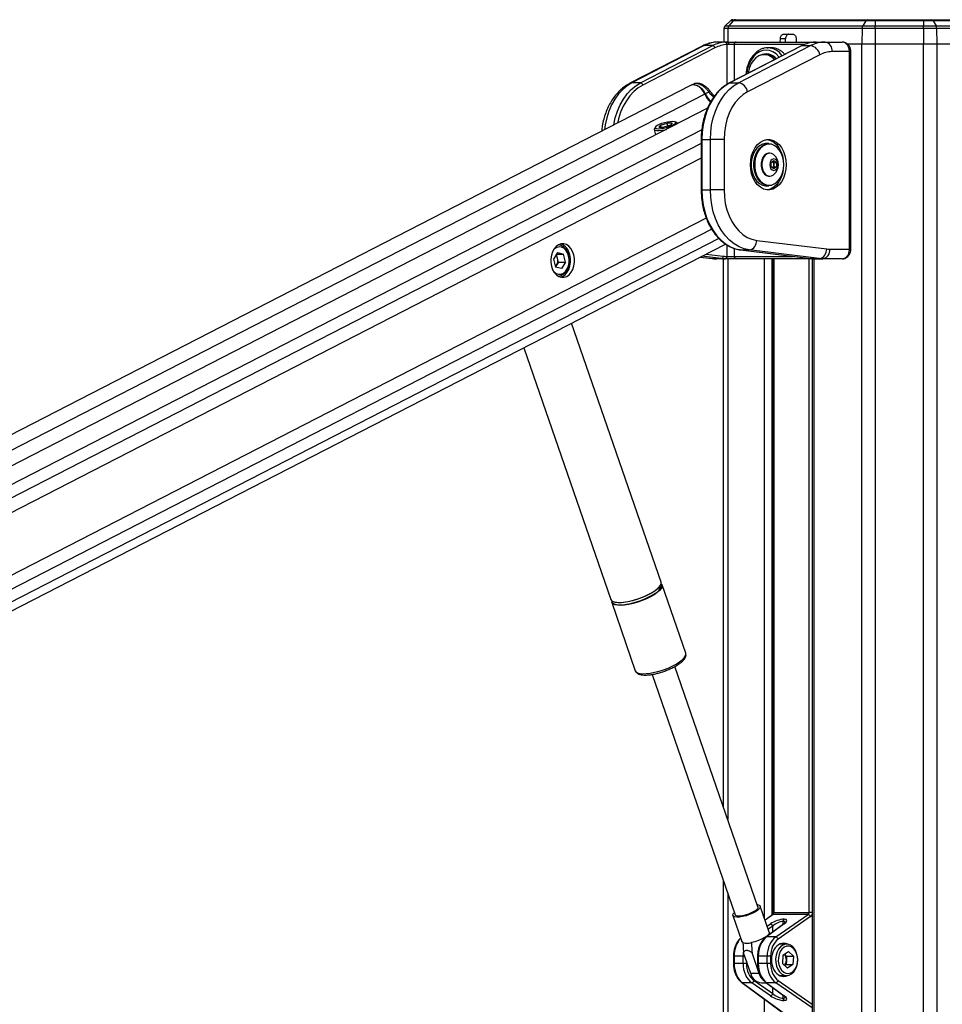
# Model space of a CAD drawing. Header units: millimetres. Extents: x 20 to 19889, y 40 to 15516.
# Tile 38 of 115: x 6187 to 6953, y 7142 to 7959. Entities that reach past the tile are written whole.
import ezdxf

# ---------------------------------------------------------------- set-up
doc = ezdxf.new("R2010")
doc.units = ezdxf.units.MM
doc.header["$LTSCALE"] = 2

msp = doc.modelspace()

# ---------------------------------------------------------------- linework, layer by layer
at = {"color": 7, "linetype": 'Continuous', "lineweight": 25}
for p, q in [((6776.92, 7958.65), (6772.47, 7954.36)), ((6772.47, 7954.36), (6775.63, 7954.36)), ((6779.33, 7958.65), (6775.63, 7954.36)), ((6775.63, 7954.36), (6886.81, 7954.36)), ((6779.33, 7958.65), (6776.92, 7958.65)), ((6779, 7959.49), (6781.07, 7959.49)), ((6889.27, 7958.65), (6779.33, 7958.65)), ((6781.07, 7959.49), (6890.42, 7959.49)), ((6889.27, 7958.65), (6886.81, 7954.36)), ((6886.81, 7954.36), (6897.25, 7954.36)), ((6897.25, 7958.65), (6889.27, 7958.65)), ((6890.42, 7959.49), (6897.25, 7959.49)), ((6897.25, 7959.49), (6897.25, 7958.65)), ((6897.25, 7959.49), (6937.2, 7959.49)), ((6937.2, 7958.65), (6897.25, 7958.65)), ((6897.25, 7958.65), (6897.25, 7954.36)), ((6897.25, 7952.25), (6897.25, 7954.36)), ((6897.25, 7954.36), (6937.2, 7954.36)), ((6937.2, 7959.49), (6937.2, 7958.65)), ((6937.2, 7959.49), (6944.03, 7959.49)), ((6937.2, 7958.65), (6937.2, 7954.36)), ((6945.19, 7958.65), (6937.2, 7958.65)), ((6937.2, 7952.25), (6937.2, 7954.36)), ((6937.2, 7954.36), (6947.65, 7954.36)), ((6944.03, 7959.49), (7053.39, 7959.49)), ((6945.19, 7958.65), (6947.65, 7954.36)), ((7055.13, 7958.65), (6945.19, 7958.65)), ((6947.65, 7954.36), (7058.83, 7954.36)), ((6771.56, 7952.25), (6771.36, 7940.96)), ((6774.87, 7952.25), (6771.56, 7952.25)), ((6886.3, 7952.25), (6774.87, 7952.25)), ((6821.28, 7947.49), (6828.73, 7947.49)), ((6886.3, 7952.25), (6886.18, 7939.49)), ((6897.25, 7952.25), (6886.3, 7952.25)), ((6897.25, 7952.25), (6897.25, 7939.49)), ((6937.2, 7952.25), (6897.25, 7952.25)), ((6937.2, 7952.25), (6937.2, 7939.49)), ((6948.16, 7952.25), (6937.2, 7952.25)), ((6948.16, 7952.25), (6948.28, 7939.49)), ((7059.59, 7952.25), (6948.16, 7952.25)), ((6753.46, 7937.54), (6693.48, 7906.67)), ((6755.18, 7937.94), (6695.21, 7907.07)), ((6702.28, 7907.07), (6762.25, 7937.94)), ((6762.25, 7937.94), (6755.18, 7937.94)), ((6774.66, 7940.96), (6767.28, 7940.96)), ((6775.44, 7938.96), (6774.17, 7938.9)), ((6774.66, 7940.96), (6781.68, 7940.96)), ((6780.12, 7938.96), (6775.44, 7938.96)), ((6836.07, 7937.84), (6776.1, 7906.97)), ((6836.5, 7937.94), (6776.53, 7907.07)), ((6781.68, 7940.96), (6846.51, 7940.96)), ((6783.6, 7907.07), (6843.57, 7937.94)), ((6818.39, 7940.96), (6818.46, 7943.56)), ((6822.7, 7943.56), (6818.46, 7943.56)), ((6822.64, 7940.96), (6822.7, 7943.56)), ((6831.56, 7943.56), (6831.56, 7940.96)), ((6836.5, 7937.94), (6843.57, 7937.94)), ((6846.51, 7940.96), (6848.28, 7940.96)), ((6848.28, 7940.96), (6855.66, 7940.96)), ((6855.66, 7940.96), (6869.68, 7940.96)), ((6873.6, 7939.49), (6886.18, 7939.49)), ((6873.77, 7939.49), (6886.18, 7939.49)), ((6886.18, 7939.49), (6897.25, 7939.49)), ((6897.25, 7939.49), (6937.2, 7939.49)), ((6937.2, 7939.49), (6948.28, 7939.49)), ((6948.28, 7939.49), (6960.83, 7939.49)), ((6764.15, 7936.06), (6704.18, 7905.19)), ((6851.16, 7930.42), (6791.19, 7899.55)), ((6807.13, 7930.46), (6805.08, 7930.46)), ((6807.52, 7936.15), (6808.05, 7936.16)), ((6810.88, 7936.16), (6808.05, 7936.16)), ((6875.78, 7932.96), (6861.32, 7932.96)), ((6875.78, 7768.96), (6875.78, 7932.96)), ((6876.95, 7768.96), (6876.95, 7932.96)), ((6743.85, 7904.86), (5542.86, 7287.66)), ((6702.28, 7907.07), (6695.21, 7907.07)), ((6746.33, 7906.03), (6744.42, 7905.13)), ((6776.53, 7907.07), (6783.6, 7907.07)), ((6758.95, 7899.43), (6756.1, 7897.96)), ((6759.6, 7900.83), (6759.58, 7900.85)), ((6757.91, 7885.97), (5567.27, 7274.09)), ((6718.9, 7871.94), (6724.35, 7873.67)), ((6728.5, 7873.67), (6724.35, 7873.67)), ((6724.98, 7871.23), (6724.35, 7873.67)), ((6728.5, 7873.67), (6727.2, 7871.94)), ((6732.57, 7873.8), (6731.17, 7874.57)), ((6733.05, 7873.2), (6733.02, 7873.3)), ((6713.65, 7868.32), (6714.81, 7863.82)), ((6714.66, 7870.33), (6713.81, 7868.98)), ((6718.9, 7871.94), (6717.6, 7870.2)), ((6717.6, 7870.2), (6721.75, 7870.2)), ((6719.34, 7870.2), (6718.9, 7871.94)), ((6727.2, 7871.94), (6721.75, 7870.2)), ((6752.68, 7860.09), (6752.68, 7818.15)), ((6753.26, 7860.09), (6753.26, 7818.15)), ((6753.26, 7860.09), (6760.33, 7860.09)), ((6760.33, 7818.15), (6760.33, 7860.09)), ((6771.65, 7860.09), (6760.33, 7860.09)), ((6771.65, 7860.09), (6771.65, 7818.15)), ((6808.84, 7856.62), (6806.58, 7856.62)), ((6809.66, 7848.62), (6809.13, 7848.62)), ((6810.89, 7840.85), (6813.01, 7842.58)), ((6810.89, 7837.39), (6810.89, 7840.85)), ((6811.91, 7841.68), (6812.93, 7840.85)), ((6812.93, 7840.85), (6815.14, 7840.85)), ((6812.93, 7840.85), (6812.93, 7839.12)), ((6813.01, 7842.58), (6815.14, 7840.85)), ((6815.14, 7840.85), (6815.14, 7837.39)), ((6813.01, 7835.65), (6810.89, 7837.39)), ((6812.93, 7837.39), (6811.91, 7836.55)), ((6812.93, 7839.12), (6812.93, 7837.39)), ((6812.93, 7837.39), (6815.14, 7837.39)), ((6815.14, 7837.39), (6813.01, 7835.65)), ((6809.13, 7829.62), (6809.66, 7829.62)), ((6753.26, 7818.15), (6760.33, 7818.15)), ((6771.65, 7818.15), (6760.33, 7818.15)), ((6806.58, 7821.62), (6808.84, 7821.62)), ((6798.76, 7776.31), (6856.87, 7769.12)), ((5727.84, 7236.12), (6772.95, 7773.21)), ((6633.34, 7766.15), (6630.14, 7760.76)), ((6633.34, 7766.15), (6638.24, 7764.93)), ((6785.42, 7768.35), (6843.53, 7761.16)), ((6785.54, 7768.34), (6785.42, 7768.35)), ((6785.54, 7768.34), (6792.61, 7768.34)), ((6785.54, 7768.34), (6843.65, 7761.15)), ((6850.72, 7761.15), (6792.61, 7768.34)), ((6859.46, 7768.96), (6875.78, 7768.96)), ((6630.14, 7760.76), (6631.84, 7754.15)), ((6633.44, 7761.62), (6632.6, 7764.89)), ((6632.62, 7764.93), (6638.24, 7764.93)), ((6634.29, 7758.31), (6632.69, 7755.62)), ((6634.29, 7758.31), (6633.44, 7761.62)), ((6634.29, 7758.31), (6639.94, 7758.31)), ((6639.94, 7758.31), (6636.74, 7752.92)), ((6639.94, 7758.31), (6638.24, 7764.93)), ((6751.93, 7762.4), (6761.84, 7761.18)), ((6769.4, 7761.15), (6762.33, 7761.15)), ((6772.48, 7760.96), (6765.41, 7760.96)), ((6771.33, 7305.15), (6771.33, 7760.96)), ((6772.75, 7760.96), (6772.48, 7760.96)), ((6781.68, 7760.96), (6772.75, 7760.96)), ((6773.9, 7762.96), (6774.17, 7762.96)), ((6774.17, 7762.96), (6780.12, 7762.96)), ((6846.51, 7760.96), (6781.68, 7760.96)), ((6812.53, 7760.96), (6812.53, 7218.4)), ((6843.65, 7761.15), (6843.53, 7761.16)), ((6843.65, 7761.15), (6850.72, 7761.15)), ((6844.69, 7760.96), (6844.69, 6590.02)), ((6846.73, 7760.96), (6846.51, 7760.96)), ((6846.73, 7760.96), (6853.8, 7760.96)), ((6869.68, 7760.96), (6853.8, 7760.96)), ((6632.69, 7755.62), (6631.83, 7754.18)), ((6636.74, 7752.92), (6631.84, 7754.15)), ((6719.42, 7492.63), (6645.14, 7707.52)), ((6605.33, 7687.07), (6677.55, 7478.15)), ((6739.87, 7433.47), (6720.26, 7490.21)), ((6678.39, 7475.74), (6698, 7419)), ((6739.91, 7433.35), (6739.87, 7433.47)), ((6799.78, 7222.86), (6730.78, 7422.46)), ((6733.95, 7424.35), (6734.32, 7424.59)), ((6697.97, 7419.11), (6698, 7419)), ((6711.96, 7415.95), (6780.95, 7216.35)), ((6771.33, 6590.02), (6771.33, 7244.18)), ((6809.16, 7201.97), (6801.71, 7223.53)), ((6813.12, 7218.4), (6842.3, 7218.4)), ((6779.02, 7215.69), (6786.48, 7194.13)), ((6811.84, 7216.45), (6805.71, 7211.95)), ((6841.48, 7216.62), (6812.38, 7216.62)), ((6814.63, 7197.95), (6841.48, 7216.62)), ((6843.49, 7214.83), (6816.64, 7196.16)), ((6820.75, 7210.9), (6820.53, 7210.9)), ((6821.3, 7212.68), (6821.53, 7212.68)), ((6821.13, 7208.58), (6806.38, 7197.78)), ((6821.68, 7208.75), (6806.93, 7197.95)), ((6814.63, 7197.95), (6806.93, 7197.95)), ((6823.61, 7191.96), (6817.68, 7191.96)), ((6820.59, 7182.84), (6825.04, 7185.98)), ((6829.19, 7182.1), (6825.04, 7185.98)), ((6779.48, 7181.88), (6779.48, 7176.04)), ((6787.44, 7181.88), (6780.07, 7181.88)), ((6780.07, 7181.88), (6780.07, 7176.04)), ((6787.44, 7176.04), (6787.44, 7181.88)), ((6793.78, 7167.64), (6787.84, 7184.82)), ((6800.85, 7167.64), (6794.91, 7184.82)), ((6799.51, 7181.88), (6799.51, 7176.04)), ((6807.47, 7181.88), (6800.1, 7181.88)), ((6800.1, 7181.88), (6800.1, 7176.04)), ((6810.26, 7181.88), (6807.47, 7181.88)), ((6807.47, 7176.04), (6807.47, 7181.88)), ((6810.26, 7181.88), (6810.26, 7176.04)), ((6820.59, 7182.84), (6820.29, 7175.82)), ((6823.54, 7182.1), (6821.82, 7183.71)), ((6823.38, 7178.59), (6823.23, 7175.07)), ((6823.54, 7182.1), (6823.38, 7178.59)), ((6823.54, 7182.1), (6829.19, 7182.1)), ((6829.19, 7182.1), (6828.89, 7175.07)), ((6787.44, 7176.04), (6780.07, 7176.04)), ((6790.23, 7176.04), (6787.44, 7176.04)), ((6807.47, 7176.04), (6800.1, 7176.04)), ((6810.26, 7176.04), (6807.47, 7176.04)), ((6820.29, 7175.82), (6824.44, 7171.93)), ((6823.23, 7175.07), (6822.01, 7174.21)), ((6823.23, 7175.07), (6828.89, 7175.07)), ((6828.89, 7175.07), (6824.44, 7171.93)), ((6800.85, 7167.64), (6793.78, 7167.64)), ((6796.61, 7161.75), (6812.15, 7150.95)), ((6817.68, 7165.96), (6823.61, 7165.96)), ((6786.36, 7160.14), (6823.62, 7132.84)), ((6786.9, 7159.97), (6824.91, 7132.12)), ((6794.6, 7159.97), (6786.9, 7159.97)), ((6810.14, 7149.16), (6794.6, 7159.97)), ((6802.67, 7159.79), (6806.86, 7159.79)), ((6806.38, 7160.14), (6821.13, 7149.34)), ((6806.93, 7159.97), (6821.68, 7149.16)), ((6814.63, 7159.97), (6806.93, 7159.97)), ((6820.53, 7147.02), (6820.75, 7147.02)), ((6821.53, 7145.23), (6821.3, 7145.23))]:
    msp.add_line(p, q, dxfattribs=at)
at = {"color": 8, "linetype": 'Continuous', "lineweight": 25}
for p, q in [((6774.87, 7952.25), (6774.7, 7940.96)), ((6774.17, 7905.89), (6774.17, 7938.9)), ((6838.69, 7938.96), (6780.12, 7938.96)), ((6780.12, 7938.96), (6780.12, 7909.04)), ((6886.18, 2191.49), (6886.18, 7939.49)), ((6897.25, 7939.49), (6897.25, 2191.49)), ((6937.2, 2191.49), (6937.2, 7939.49)), ((6948.28, 7939.49), (6948.28, 2191.49)), ((6876.95, 7932.96), (6875.78, 7932.96)), ((6755.7, 7897.75), (5555.2, 7280.8)), ((6753.16, 7867.99), (5581.81, 7266.02)), ((6752.68, 7856.64), (5770.61, 7351.95)), ((6753.26, 7860.09), (6752.68, 7860.09)), ((6752.68, 7844.62), (5786.4, 7348.04)), ((6753.26, 7818.15), (6752.68, 7818.15)), ((6756.86, 7794.82), (5786.14, 7295.96)), ((6761.45, 7785.45), (5662.98, 7220.94)), ((6767.34, 7777.89), (5672.88, 7215.44)), ((6774.17, 7762.96), (6774.17, 7772.42)), ((6780.12, 7769.62), (6780.12, 7762.96)), ((6876.95, 7768.96), (6875.78, 7768.96)), ((6751.98, 7762.43), (6762.33, 7761.15)), ((6769.4, 7761.15), (6753.35, 7763.13)), ((6756.77, 7764.89), (6770.94, 7763.14)), ((6761.84, 7761.18), (6762.33, 7761.15)), ((6774.68, 7760.96), (6774.68, 7295.46)), ((6780.12, 7762.96), (6828.96, 7762.96)), ((6805.17, 7213.52), (6805.17, 7760.96)), ((6811.34, 7760.96), (6811.34, 7216.08)), ((6813.12, 7760.96), (6813.12, 7218.4)), ((6842.3, 7218.4), (6842.3, 7760.96)), ((6846.08, 7760.96), (6846.08, 6590.02)), ((6846.46, 7760.96), (6846.51, 7760.96)), ((6774.68, 7234.49), (6774.68, 6590.02)), ((6813.12, 7218.4), (6812.53, 7218.4)), ((6844.69, 7218.4), (6842.3, 7218.4)), ((6812.38, 7216.62), (6805.77, 7211.77)), ((6820.53, 7210.9), (6820.53, 7208.14)), ((6820.75, 7208.3), (6820.75, 7210.9)), ((6807.46, 7206.89), (6810.14, 7208.75)), ((6812.15, 7206.97), (6808.35, 7204.32)), ((6812.15, 7202), (6812.15, 7206.97)), ((6779.48, 7181.88), (6780.07, 7181.88)), ((6787.44, 7181.88), (6788.85, 7181.88)), ((6790.23, 7177.89), (6790.23, 7176.04)), ((6800.1, 7181.88), (6799.51, 7181.88)), ((6779.48, 7176.04), (6780.07, 7176.04)), ((6799.51, 7176.04), (6800.1, 7176.04)), ((6816.64, 7161.75), (6844.69, 7142.25)), ((6812.15, 7150.95), (6812.15, 7155.91)), ((6844.69, 7139.06), (6814.63, 7159.97)), ((6805.17, 6590.02), (6805.17, 7146.36)), ((6820.53, 7149.78), (6820.53, 7147.02)), ((6820.75, 7147.02), (6820.75, 7149.61))]:
    msp.add_line(p, q, dxfattribs=at)
at = {"color": 8, "linetype": 'Continuous', "lineweight": 25, "flags": 128}
for points in [[(6753.46, 7937.54), (6754.12, 7937.8), (6755.18, 7937.94)], [(6846.51, 7940.96), (6846.26, 7940.92), (6846.07, 7940.83)], [(6817.53, 7928.3), (6817.18, 7928.73), (6814.84, 7931.05), (6812.25, 7932.76), (6809.49, 7933.81), (6806.64, 7934.16), (6803.79, 7933.81), (6801.03, 7932.76), (6798.44, 7931.05), (6796.09, 7928.73), (6794.07, 7925.87), (6792.43, 7922.56), (6791.22, 7918.89), (6790.48, 7914.99), (6790.41, 7914.34)], [(6695.21, 7907.07), (6691.25, 7904.64), (6687.53, 7901.54), (6684.11, 7897.82), (6681.03, 7893.54), (6678.34, 7888.77), (6676.08, 7883.56), (6674.29, 7878.01), (6673, 7872.18), (6672.41, 7868.14)], [(6680.05, 7872.07), (6680.07, 7872.18), (6681.37, 7878.01), (6683.16, 7883.56), (6685.41, 7888.77), (6688.1, 7893.54), (6691.18, 7897.82), (6694.6, 7901.54), (6698.32, 7904.64), (6702.28, 7907.07)], [(6704.18, 7905.19), (6700.38, 7902.86), (6696.81, 7899.88), (6693.52, 7896.31), (6690.56, 7892.21), (6687.98, 7887.62), (6685.82, 7882.62), (6684.1, 7877.29), (6683.24, 7873.71)], [(6693.48, 7906.67), (6694.14, 7906.93), (6695.21, 7907.07)], [(6776.53, 7907.07), (6776.26, 7907.04), (6776.09, 7906.97)], [(6758.95, 7899.43), (6759.28, 7899.84), (6759.5, 7900.2), (6759.62, 7900.5), (6759.64, 7900.73), (6759.6, 7900.83)], [(6734.6, 7426.24), (6736.86, 7427.97), (6738.54, 7429.66), (6739.6, 7431.23), (6739.99, 7432.64), (6739.91, 7433.35)], [(6698, 7419), (6698.56, 7418.12), (6699.84, 7417.29), (6701.73, 7416.75), (6704.18, 7416.52), (6707.1, 7416.6), (6710.39, 7416.98), (6713.97, 7417.67), (6717.7, 7418.63), (6721.47, 7419.84), (6725.16, 7421.25), (6728.66, 7422.82), (6731.83, 7424.5), (6734.6, 7426.24)]]:
    msp.add_lwpolyline(points, dxfattribs=at)
at = {"color": 7, "linetype": 'Continuous', "lineweight": 25, "flags": 128}
for points in [[(6774.66, 7940.96), (6774.81, 7940.92), (6774.96, 7940.81), (6775.09, 7940.62), (6775.21, 7940.37), (6775.31, 7940.07), (6775.38, 7939.72), (6775.42, 7939.35), (6775.44, 7938.96)], [(6836.5, 7937.94), (6836.23, 7937.91), (6836.07, 7937.84)], [(6813.61, 7926.28), (6813.07, 7926.86), (6810.8, 7928.71), (6808.32, 7929.91), (6805.72, 7930.44), (6803.1, 7930.26), (6800.56, 7929.38), (6798.17, 7927.83), (6796.04, 7925.68), (6794.23, 7922.99), (6792.82, 7919.87), (6791.85, 7916.43), (6791.58, 7914.94)], [(6755.7, 7897.75), (6754.32, 7900.19), (6752.59, 7902.29), (6750.62, 7903.93), (6748.53, 7904.99), (6746.47, 7905.41), (6744.56, 7905.15), (6743.85, 7904.86)], [(6744.22, 7905.02), (6744.98, 7905.35), (6746.88, 7905.6), (6748.94, 7905.18), (6751.03, 7904.13), (6753, 7902.49), (6754.73, 7900.39), (6756.1, 7897.96)], [(6776.53, 7907.07), (6772.57, 7904.64), (6768.85, 7901.54), (6765.42, 7897.82), (6762.34, 7893.54), (6759.66, 7888.77), (6757.4, 7883.56), (6755.61, 7878.01), (6754.31, 7872.18), (6753.53, 7866.18), (6753.26, 7860.09)], [(6760.33, 7860.09), (6760.6, 7866.18), (6761.38, 7872.18), (6762.68, 7878.01), (6764.47, 7883.56), (6766.73, 7888.77), (6769.42, 7893.54), (6772.49, 7897.82), (6775.92, 7901.54), (6779.64, 7904.64), (6783.6, 7907.07)], [(6791.19, 7899.55), (6787.51, 7897.25), (6784.08, 7894.26), (6780.97, 7890.64), (6778.23, 7886.46), (6775.92, 7881.79), (6774.08, 7876.72), (6772.74, 7871.35), (6771.92, 7865.77), (6771.65, 7860.09)], [(6728.9, 7874.94), (6726.91, 7874.82), (6724.61, 7874.46), (6722.18, 7873.9), (6719.82, 7873.18), (6717.72, 7872.36), (6716.06, 7871.51), (6714.96, 7870.69), (6714.52, 7869.97), (6714.77, 7869.41), (6715.69, 7869.05), (6717.2, 7868.93), (6719.19, 7869.05), (6721.49, 7869.41), (6723.92, 7869.97), (6726.28, 7870.69), (6728.38, 7871.51), (6730.04, 7872.36), (6731.14, 7873.18), (6731.58, 7873.9), (6731.33, 7874.46), (6730.41, 7874.82), (6728.9, 7874.94)], [(6733.04, 7873.19), (6732.69, 7873.73), (6732.57, 7873.8)], [(6713.81, 7868.98), (6713.73, 7868.84), (6713.72, 7868.16), (6714.43, 7867.68), (6715.79, 7867.42), (6717.72, 7867.42), (6720.06, 7867.68), (6722.65, 7868.16), (6723.76, 7868.42)], [(6823.27, 7839.12), (6823.01, 7835.26), (6822.26, 7831.53), (6821.04, 7828.06), (6819.39, 7824.97), (6817.37, 7822.36), (6815.04, 7820.32), (6812.48, 7818.92), (6809.79, 7818.21), (6807.05, 7818.21), (6804.35, 7818.92), (6801.8, 7820.32), (6799.47, 7822.36), (6797.44, 7824.97), (6795.79, 7828.06), (6794.57, 7831.53), (6793.82, 7835.26), (6793.57, 7839.12), (6793.82, 7842.98), (6794.57, 7846.7), (6795.79, 7850.17), (6797.44, 7853.26), (6799.47, 7855.88), (6801.8, 7857.92), (6804.35, 7859.32), (6807.05, 7860.03), (6809.79, 7860.03), (6812.48, 7859.32), (6815.04, 7857.92), (6817.37, 7855.88), (6819.39, 7853.26), (6821.04, 7850.17), (6822.26, 7846.7), (6823.01, 7842.98), (6823.27, 7839.12)], [(6806.58, 7856.62), (6805.95, 7856.59), (6803.48, 7856.06), (6801.13, 7854.83), (6799.01, 7852.96), (6797.19, 7850.52), (6795.76, 7847.61), (6794.77, 7844.36), (6794.27, 7840.89), (6794.27, 7837.35), (6794.77, 7833.88), (6795.76, 7830.62), (6797.19, 7827.72), (6799.01, 7825.28), (6801.13, 7823.41), (6803.48, 7822.18), (6805.95, 7821.64), (6806.58, 7821.62)], [(6808.84, 7821.62), (6808.22, 7821.64), (6805.74, 7822.18), (6803.39, 7823.41), (6801.27, 7825.28), (6799.45, 7827.72), (6798.02, 7830.62), (6797.04, 7833.88), (6796.53, 7837.35), (6796.53, 7840.89), (6797.04, 7844.36), (6798.02, 7847.61), (6799.45, 7850.52), (6801.27, 7852.96), (6803.39, 7854.83), (6805.74, 7856.06), (6808.22, 7856.59), (6808.84, 7856.62)], [(6821.22, 7839.12), (6820.97, 7842.56), (6820.24, 7845.86), (6819.05, 7848.89), (6817.46, 7851.51), (6815.52, 7853.63), (6813.32, 7855.15), (6810.96, 7856.02), (6808.51, 7856.2), (6806.09, 7855.67), (6803.8, 7854.47), (6801.72, 7852.64), (6799.95, 7850.26), (6798.55, 7847.42), (6797.59, 7844.24), (6797.1, 7840.85), (6797.1, 7837.39), (6797.59, 7834), (6798.55, 7830.82), (6799.95, 7827.98), (6801.72, 7825.6), (6803.8, 7823.76), (6806.09, 7822.56), (6808.51, 7822.04), (6810.96, 7822.21), (6813.32, 7823.08), (6815.52, 7824.61), (6817.46, 7826.72), (6819.05, 7829.35), (6820.24, 7832.37), (6820.97, 7835.68), (6821.22, 7839.12)], [(6807.36, 7860.06), (6807.67, 7860.03), (6810.36, 7859.32), (6812.92, 7857.92), (6815.25, 7855.88), (6817.27, 7853.26), (6818.92, 7850.17), (6820.14, 7846.7), (6820.84, 7843.33)], [(6809.13, 7848.62), (6808.67, 7848.6), (6806.88, 7848.07), (6805.25, 7846.88), (6803.91, 7845.11), (6802.96, 7842.9), (6802.47, 7840.41), (6802.47, 7837.82), (6802.96, 7835.33), (6803.91, 7833.12), (6805.25, 7831.36), (6806.88, 7830.17), (6808.67, 7829.64), (6809.13, 7829.62)], [(6813.04, 7847.33), (6812.75, 7847.55), (6811.03, 7848.42), (6809.2, 7848.6), (6807.41, 7848.07), (6805.79, 7846.88), (6804.45, 7845.11), (6803.5, 7842.9), (6803.01, 7840.41), (6803.01, 7837.82), (6803.5, 7835.33), (6804.45, 7833.12), (6805.79, 7831.36), (6807.41, 7830.17), (6809.2, 7829.64), (6811.03, 7829.82), (6812.75, 7830.68), (6813.04, 7830.9)], [(6816.37, 7839.12), (6816.12, 7840.94), (6815.39, 7842.48), (6814.3, 7843.51), (6813.01, 7843.87), (6811.73, 7843.51), (6810.64, 7842.48), (6809.91, 7840.94), (6809.66, 7839.12), (6809.91, 7837.3), (6810.64, 7835.76), (6811.73, 7834.73), (6813.01, 7834.37), (6814.3, 7834.73), (6815.39, 7835.76), (6816.12, 7837.3), (6816.37, 7839.12)], [(6820.84, 7834.91), (6820.14, 7831.53), (6818.92, 7828.06), (6817.27, 7824.97), (6815.25, 7822.36), (6812.92, 7820.32), (6810.36, 7818.92), (6807.67, 7818.21), (6807.36, 7818.17)], [(6753.26, 7818.15), (6753.53, 7811.98), (6754.34, 7805.91), (6755.67, 7800.03), (6757.5, 7794.42), (6759.81, 7789.17), (6762.55, 7784.37), (6765.7, 7780.08), (6769.19, 7776.37), (6772.98, 7773.3), (6777.01, 7770.92), (6781.22, 7769.26), (6785.54, 7768.34)], [(6792.61, 7768.34), (6788.29, 7769.26), (6784.08, 7770.92), (6780.05, 7773.3), (6776.26, 7776.37), (6772.77, 7780.08), (6769.62, 7784.37), (6766.88, 7789.17), (6764.57, 7794.42), (6762.74, 7800.03), (6761.41, 7805.91), (6760.6, 7811.98), (6760.33, 7818.15)], [(6771.65, 7818.15), (6771.92, 7812.5), (6772.72, 7806.96), (6774.05, 7801.61), (6775.87, 7796.57), (6778.15, 7791.92), (6780.85, 7787.75), (6783.93, 7784.13), (6787.32, 7781.13), (6790.97, 7778.8), (6794.8, 7777.18), (6798.76, 7776.31)], [(6641.04, 7746.38), (6643.03, 7747.78), (6644.74, 7749.76), (6646.1, 7752.23), (6647.04, 7755.07), (6647.51, 7758.14), (6647.48, 7761.27), (6646.96, 7764.32), (6645.98, 7767.13), (6644.58, 7769.56), (6642.83, 7771.48), (6640.82, 7772.81), (6638.65, 7773.47), (6636.43, 7773.43), (6634.28, 7772.7), (6632.29, 7771.3), (6630.58, 7769.32), (6629.21, 7766.85), (6628.28, 7764), (6627.81, 7760.94), (6627.84, 7757.81), (6628.35, 7754.76), (6629.34, 7751.95), (6630.74, 7749.52), (6632.49, 7747.6), (6634.5, 7746.27), (6636.67, 7745.61), (6638.89, 7745.65), (6641.04, 7746.38)], [(6642.62, 7763.43), (6641.7, 7765.98), (6640.36, 7768.11), (6638.68, 7769.71), (6636.78, 7770.67), (6634.77, 7770.93), (6632.77, 7770.48), (6630.92, 7769.33), (6630.04, 7768.48)], [(6642.55, 7763.98), (6641.59, 7766.68), (6640.22, 7768.99), (6638.51, 7770.79), (6636.55, 7771.99), (6634.45, 7772.52), (6633.91, 7772.54)], [(6630.04, 7750.6), (6630.53, 7750.09), (6632.33, 7748.8), (6634.31, 7748.19), (6636.33, 7748.28), (6638.27, 7749.09), (6640, 7750.55), (6641.43, 7752.58), (6642.45, 7755.04), (6643.01, 7757.79), (6643.07, 7760.65), (6642.62, 7763.43)], [(6633.91, 7746.54), (6634.44, 7746.56), (6636.54, 7747.08), (6638.5, 7748.28), (6640.22, 7750.08), (6641.59, 7752.39), (6642.55, 7755.09), (6643.04, 7758.02), (6643.04, 7761.04), (6642.55, 7763.98)], [(6635.96, 7745.75), (6637.65, 7746.38), (6639.63, 7747.78), (6641.35, 7749.76), (6642.71, 7752.23), (6643.65, 7755.07), (6644.11, 7758.14), (6644.09, 7761.27), (6643.57, 7764.32)], [(6720.26, 7490.21), (6720.32, 7490.01), (6720.26, 7488.7), (6719.54, 7487.2), (6718.16, 7485.57), (6716.18, 7483.85), (6713.66, 7482.11), (6710.68, 7480.39), (6707.33, 7478.76), (6703.72, 7477.26), (6699.98, 7475.95), (6696.21, 7474.86), (6692.54, 7474.03), (6689.09, 7473.49), (6685.97, 7473.26), (6683.28, 7473.34), (6681.1, 7473.73), (6679.51, 7474.41), (6678.56, 7475.37), (6678.39, 7475.74)], [(6718.3, 7488.84), (6717.21, 7487.6), (6715.25, 7485.9), (6712.76, 7484.18), (6709.82, 7482.49), (6706.51, 7480.88), (6702.95, 7479.4), (6699.25, 7478.1), (6695.53, 7477.03), (6691.91, 7476.21), (6688.51, 7475.68), (6685.43, 7475.45), (6682.77, 7475.53), (6680.62, 7475.91), (6679.05, 7476.59), (6678.93, 7476.67)], [(6714.15, 7485.39), (6716.41, 7487.13), (6718.1, 7488.81), (6719.15, 7490.38), (6719.54, 7491.79), (6719.42, 7492.63)], [(6677.55, 7478.15), (6678.12, 7477.27), (6679.39, 7476.44), (6681.29, 7475.9), (6683.73, 7475.67), (6686.65, 7475.75), (6689.95, 7476.14), (6693.52, 7476.82), (6697.25, 7477.78), (6701.03, 7478.99), (6704.72, 7480.4), (6708.21, 7481.97), (6711.39, 7483.65), (6714.15, 7485.39)], [(6678.42, 7477), (6678.48, 7476.38), (6679.09, 7475.31), (6680.35, 7474.49), (6682.22, 7473.96), (6684.63, 7473.73), (6687.51, 7473.81), (6690.77, 7474.19), (6694.3, 7474.87), (6697.98, 7475.81), (6701.71, 7477), (6705.35, 7478.4), (6708.8, 7479.95), (6711.93, 7481.61), (6714.66, 7483.32)], [(6799.1, 7224.83), (6799.44, 7224.78), (6800.88, 7224.38), (6801.65, 7223.67), (6801.71, 7222.71), (6801.06, 7221.55), (6799.74, 7220.27), (6797.83, 7218.95), (6795.45, 7217.67), (6792.75, 7216.51), (6789.9, 7215.55), (6787.08, 7214.84), (6784.47, 7214.43), (6782.22, 7214.35), (6780.49, 7214.6), (6779.38, 7215.16), (6778.96, 7216), (6779.26, 7217.07), (6780.25, 7218.3), (6780.27, 7218.32)], [(6799.78, 7222.86), (6799.82, 7222.37), (6799.35, 7221.35), (6798.2, 7220.2), (6796.48, 7219.01), (6794.3, 7217.86), (6791.84, 7216.85), (6789.26, 7216.03), (6786.76, 7215.49), (6784.53, 7215.24), (6782.74, 7215.32), (6781.51, 7215.72), (6780.95, 7216.35)], [(6809.16, 7201.97), (6809.17, 7201.17), (6808.53, 7200), (6807.2, 7198.71), (6805.27, 7197.38), (6802.87, 7196.09), (6800.14, 7194.92), (6797.27, 7193.96), (6794.43, 7193.26)], [(6787.35, 7193.26), (6786.55, 7193.96), (6786.48, 7194.13)], [(6828.68, 7189.8), (6826.78, 7191.16), (6824.7, 7191.87), (6822.57, 7191.87), (6820.49, 7191.19), (6818.58, 7189.84), (6816.94, 7187.91), (6815.66, 7185.49), (6814.81, 7182.72), (6814.43, 7179.75), (6814.55, 7176.74), (6815.16, 7173.84), (6816.22, 7171.22), (6817.68, 7169.02), (6819.46, 7167.36), (6821.46, 7166.32), (6823.58, 7165.96), (6825.7, 7166.3), (6827.71, 7167.32), (6829.5, 7168.98), (6830.97, 7171.16), (6832.04, 7173.77), (6832.66, 7176.66), (6832.79, 7179.68), (6832.42, 7182.65), (6831.58, 7185.43), (6830.31, 7187.85), (6828.68, 7189.8)], [(6829.19, 7188.46), (6827.38, 7189.73), (6825.4, 7190.32), (6823.38, 7190.19), (6821.45, 7189.36), (6819.72, 7187.88), (6818.31, 7185.83), (6817.3, 7183.36), (6816.76, 7180.6), (6816.72, 7177.75), (6817.19, 7174.96), (6818.13, 7172.43), (6819.48, 7170.31), (6821.17, 7168.74), (6823.08, 7167.8), (6825.09, 7167.57), (6827.08, 7168.05), (6828.93, 7169.22), (6830.51, 7171), (6831.73, 7173.28), (6832.51, 7175.91), (6832.8, 7178.74), (6832.58, 7181.58), (6831.88, 7184.26), (6830.72, 7186.6), (6829.19, 7188.46)], [(6803.33, 7163.12), (6802.04, 7165), (6800.85, 7167.64)]]:
    msp.add_lwpolyline(points, dxfattribs=at)
at = {"color": 7, "linetype": 'Continuous', "lineweight": 25}
for centre, radius, start, end in [((6774.56, 7952.2), 3, 134, 179), ((6778.17, 7952.24), 3.31, 140.3072, 179.88959), ((6779, 7956.49), 3, 90, 134), ((6781.11, 7957.19), 2.3, 91.11663, 140.65389), ((6890.71, 7952.3), 4.41, 152.2491, 180.66965), ((6890.58, 7958.07), 1.43, 96.12022, 156.09848), ((6943.88, 7958.07), 1.43, 23.90152, 83.87978), ((6943.75, 7952.3), 4.41, 359.33035, 27.7509), ((6767.42, 7914.62), 26.34, 90.31718, 117.6867), ((6774.58, 7914.36), 26.61, 94.08173, 117.59839), ((6761.86, 7935.65), 2.33, 10.31988, 80.24189), ((6775.99, 7913.42), 25.55, 94.08173, 117.59839), ((6772.32, 7939.09), 1.85, 354.41372, 78.67005), ((6781.93, 7939.15), 1.82, 97.87436, 186.14266), ((6848.83, 7914.36), 26.61, 94.08173, 117.59839), ((6855.81, 7914.62), 26.34, 90.31718, 117.6867), ((6841.99, 7928.75), 9.32, 10.31988, 80.24189), ((6854.25, 7933.96), 7.14, 351.95053, 78.57825), ((6806.68, 7919.91), 11.17, 40.13612, 118.24544), ((6806.91, 7919.34), 11.12, 43.44816, 88.8665), ((6861.44, 7910.83), 22.12, 90.31718, 117.6867), ((6701.89, 7904.77), 2.33, 10.31988, 80.24189), ((6782.02, 7897.88), 9.32, 10.31988, 80.24189), ((6776.53, 7907.18), 22.86, 204.3527, 225.13169), ((6777.01, 7907.43), 22.95, 204.37047, 224.44425), ((6809.54, 7839.25), 3.39, 357.68056, 45.67538), ((6806.29, 7839.12), 10.63, 0, 50.61067), ((6809.54, 7838.98), 3.39, 314.32462, 2.31944), ((6806.29, 7839.12), 10.63, 309.38933, 0), ((6791.12, 7775.84), 7.65, 281.21251, 3.47479), ((6632.27, 7762.5), 11.44, 9.1476, 71.19361), ((6849.23, 7768.65), 7.65, 281.21251, 3.47479), ((6852.39, 7767.96), 7.14, 281.42175, 8.04947), ((6859.46, 7790.03), 21.07, 262.93872, 269.9947), ((6627.07, 7760.08), 6.55, 13.58989, 38.79815), ((6625.6, 7759.55), 8.1, 330.96112, 14.78242), ((6765.42, 7786.04), 25.09, 262.93872, 269.9947), ((6769.03, 7763.02), 1.91, 281.21251, 3.47479), ((6772.49, 7786.04), 25.09, 262.93872, 269.9947), ((6773.9, 7787.04), 24.08, 262.93872, 269.9947), ((6772.13, 7762.71), 1.79, 281.42175, 8.04947), ((6772.4, 7762.71), 1.79, 281.42175, 8.04947), ((6781.93, 7762.76), 1.82, 173.85734, 262.12564), ((6846.73, 7786.04), 25.09, 262.93872, 269.9947), ((6853.8, 7786.04), 25.09, 262.93872, 269.9947), ((6628.2, 7758.23), 5.18, 313.35587, 329.82099), ((6717.72, 7489.72), 2.27, 348.5495, 40.23726), ((6822.72, 7211), 2.19, 130.13038, 182.82489), ((6822.94, 7211), 2.19, 130.13038, 182.82489), ((6841.03, 7214.08), 2.58, 16.96844, 79.90044), ((6809.69, 7206.21), 2.58, 16.96844, 79.90044), ((6814.18, 7195.41), 2.58, 16.96844, 79.90044), ((6790.89, 7205.57), 12.82, 253.98684, 286.01316), ((6816.1, 7179.12), 7.31, 355.81042, 38.73898), ((6816.16, 7178.74), 7.23, 322.35912, 358.8057), ((6803.87, 7170.11), 10.39, 193.74988, 263.37457), ((6794.15, 7162.51), 2.58, 280.09956, 343.03156), ((6814.18, 7162.51), 2.58, 280.09956, 343.03156), ((6809.69, 7151.7), 2.58, 280.09956, 343.03156), ((6822.72, 7146.91), 2.19, 177.17511, 229.86962), ((6822.94, 7146.91), 2.19, 177.17511, 229.86962)]:
    msp.add_arc(centre, radius, start, end, dxfattribs=at)
at = {"color": 8, "linetype": 'Continuous', "lineweight": 25}
for centre, radius, start, end in [((6807.29, 7920.52), 15.66, 35.41939, 87.2019), ((6751.65, 7906.71), 9.82, 294.37006, 296.99), ((6709.39, 7493.32), 11.3, 297.80027, 338.98707), ((6812.37, 7215.7), 0.917, 89.37969, 125.70539), ((6821.67, 7207.83), 0.917, 89.37969, 125.70539), ((6806.92, 7197.03), 0.917, 89.38035, 125.67966), ((6786.89, 7160.88), 0.917, 234.33741, 270.61921), ((6806.92, 7160.88), 0.917, 234.33741, 270.61921), ((6821.67, 7150.08), 0.917, 234.29461, 270.62031)]:
    msp.add_arc(centre, radius, start, end, dxfattribs=at)
at = {"color": 7, "linetype": 'Continuous', "lineweight": 25}
for centre, major_axis, ratio, start_param, end_param in [((6811.78, 7218.4), (0, 2), 0.670074, 3.608804, 4.712389), ((6840.81, 7218.4), (0, 2), 0.744139, 3.608804, 4.712389), ((6815.65, 7208.65), (7.94, 3.19), 0.312033, 0.660801, 2.205418), ((6816.28, 7206.86), (5.87, 3.39), 0.37303, 0.572968, 2.117585), ((6815.87, 7208.65), (7.94, 3.19), 0.312033, 5.39937, 6.943987), ((6812.53, 7181.88), (0, 18), 0.690648, 0.467212, 1.570796), ((6820.49, 7181.88), (0, 18), 0.723566, 0.467212, 1.570796), ((6821.87, 7181.88), (0, 16), 0.725623, 0.467212, 1.570796), ((6821.04, 7178.96), (0, 13.8), 0.725623, 5.927229, 9.780734), ((6792.5, 7176.04), (0, 18), 0.690648, 1.570796, 2.674381), ((6800.47, 7176.04), (0, 18), 0.723566, 1.570796, 2.674381), ((6801.84, 7176.04), (0, 16), 0.725623, 1.570796, 2.674381), ((6812.53, 7176.04), (0, 18), 0.690648, 1.570796, 2.674381), ((6820.49, 7176.04), (0, 18), 0.723566, 1.570796, 2.674381), ((6821.87, 7176.04), (0, 16), 0.725623, 1.570796, 2.674381), ((6815.65, 7149.27), (7.94, -3.19), 0.312033, 4.077767, 5.622384), ((6816.28, 7151.05), (5.87, -3.39), 0.37303, 4.165601, 5.710217), ((6815.87, 7149.27), (7.94, -3.19), 0.312033, 5.622384, 7.167)]:
    msp.add_ellipse(centre, major_axis=major_axis, ratio=ratio, start_param=start_param, end_param=end_param, dxfattribs=at)
at = {"color": 8, "linetype": 'Continuous', "lineweight": 25}
for centre, major_axis, ratio, start_param, end_param in [((6816.51, 7206.86), (5.87, 3.39), 0.37303, 6.069311, 6.856154), ((6842.19, 7218.4), (0, 4), 0.725623, 3.608804, 4.184056), ((6792.5, 7181.88), (0, 18), 0.690648, 0.593003, 1.570796), ((6800.47, 7181.88), (0, 18), 0.723566, 1.328811, 1.570796), ((6816.51, 7151.05), (5.87, -3.39), 0.37303, 5.710217, 6.485387)]:
    msp.add_ellipse(centre, major_axis=major_axis, ratio=ratio, start_param=start_param, end_param=end_param, dxfattribs=at)
at = {"color": 7, "linetype": 'Continuous', "lineweight": 25}
for points, knots in [([(6818.46, 7943.56), (6818.5, 7944.01), (6818.58, 7944.91), (6819.09, 7946.09), (6819.81, 7946.98), (6820.59, 7947.43), (6821.09, 7947.47), (6821.28, 7947.49)], [0, 0, 0, 0, 0.217051, 0.434103, 0.651134, 0.868186, 1, 1, 1, 1]), ([(6825.52, 7947.49), (6825.21, 7947.45), (6824.58, 7947.36), (6823.74, 7946.67), (6823.1, 7945.65), (6822.77, 7944.55), (6822.72, 7943.83), (6822.7, 7943.56)], [0, 0, 0, 0, 0.2171041, 0.4342093, 0.6512874, 0.8683271, 1, 1, 1, 1]), ([(6828.73, 7947.49), (6829.05, 7947.45), (6829.69, 7947.36), (6830.55, 7946.67), (6831.19, 7945.65), (6831.52, 7944.55), (6831.55, 7943.83), (6831.56, 7943.56)], [0, 0, 0, 0, 0.217103, 0.434207, 0.651285, 0.868325, 1, 1, 1, 1]), ([(6767.28, 7940.96), (6766.4, 7940.93), (6764.09, 7940.87), (6760.39, 7940.23), (6756.65, 7939.07), (6754.4, 7937.99), (6753.46, 7937.54)], [0, 0, 0, 0, 0.185339, 0.485252, 0.785405, 1, 1, 1, 1]), ([(6772.69, 7940.9), (6772.98, 7940.92), (6773.57, 7940.95), (6774.29, 7940.96), (6774.66, 7940.96)], [0, 0, 0, 0, 0.491259, 1, 1, 1, 1]), ([(6848.28, 7940.96), (6848.2, 7940.96), (6848.03, 7940.96), (6847.72, 7940.95), (6847.36, 7940.93), (6847.08, 7940.91), (6846.93, 7940.9)], [0, 0, 0, 0, 0.244552, 0.491194, 0.744455, 1, 1, 1, 1]), ([(6875.78, 7932.96), (6875.78, 7933.18), (6875.77, 7933.62), (6875.7, 7934.28), (6875.6, 7934.93), (6875.45, 7935.58), (6875.2, 7936.4), (6874.88, 7937.19), (6874.48, 7937.91), (6874.04, 7938.58), (6873.53, 7939.18), (6872.97, 7939.7), (6872.53, 7940.04), (6872.07, 7940.32), (6871.59, 7940.56), (6871.14, 7940.73), (6870.62, 7940.87), (6870.15, 7940.95), (6869.8, 7940.95), (6869.68, 7940.96)], [0, 0, 0, 0, 0.0521624, 0.1046824, 0.1583286, 0.2123635, 0.2644173, 0.3702554, 0.4241617, 0.476376, 0.5825405, 0.6366131, 0.6893258, 0.742402, 0.7966231, 0.8512393, 0.8881232, 0.9624853, 1, 1, 1, 1]), ([(6876.94, 7932.95), (6876.95, 7932.98), (6877.01, 7933.77), (6876.7, 7935.35), (6875.82, 7937.48), (6874.4, 7939.2), (6872.65, 7940.35), (6871.04, 7940.94), (6870.03, 7940.89), (6869.68, 7940.87)], [0, 0, 0, 0, 0.007616, 0.193513, 0.383348, 0.575164, 0.744159, 0.910323, 1, 1, 1, 1]), ([(6807.48, 7936.1), (6806.67, 7936.04), (6804.89, 7935.92), (6802.22, 7934.97), (6799.53, 7933.44), (6797.06, 7931.34), (6794.86, 7928.73), (6792.99, 7925.66), (6791.48, 7922.22), (6790.43, 7918.49), (6789.88, 7915.71), (6789.82, 7914.21), (6789.81, 7914.03)], [0, 0, 0, 0, 0.089963, 0.199169, 0.30892, 0.419775, 0.531781, 0.644628, 0.757935, 0.871413, 0.984911, 1, 1, 1, 1]), ([(6822.11, 7930.66), (6821.58, 7931.23), (6820.24, 7932.69), (6817.77, 7934.36), (6814.85, 7935.63), (6812.51, 7936.19), (6811.2, 7936.1), (6810.89, 7936.08)], [0, 0, 0, 0, 0.163854, 0.416073, 0.66829, 0.920193, 1, 1, 1, 1]), ([(6693.48, 7906.67), (6692.7, 7906.24), (6690.6, 7905.09), (6687.37, 7902.75), (6683.89, 7899.55), (6680.71, 7895.83), (6677.86, 7891.65), (6675.38, 7887.06), (6673.31, 7882.12), (6671.69, 7876.89), (6670.54, 7871.8), (6670.16, 7868.41), (6669.98, 7866.9)], [0, 0, 0, 0, 0.061411, 0.164857, 0.269184, 0.374776, 0.481378, 0.588671, 0.696363, 0.804227, 0.912119, 1, 1, 1, 1]), ([(6759.54, 7900.82), (6759.39, 7901.05), (6758.74, 7902), (6757.19, 7903.45), (6755, 7905.04), (6752.69, 7906.13), (6750.43, 7906.7), (6748.37, 7906.66), (6746.97, 7906.41), (6746.39, 7906.04), (6746.34, 7906.01)], [0, 0, 0, 0, 0.052667, 0.219537, 0.387315, 0.557164, 0.711606, 0.854806, 0.989127, 1, 1, 1, 1]), ([(6758.95, 7899.43), (6758.81, 7899.64), (6758.54, 7900.06), (6757.88, 7900.95), (6756.93, 7902.07), (6755.64, 7903.31), (6754.27, 7904.37), (6752.89, 7905.22), (6751.5, 7905.87), (6750.14, 7906.29), (6748.82, 7906.5), (6747.6, 7906.43), (6746.76, 7906.26), (6746.39, 7906.04), (6746.34, 7906.01)], [0, 0, 0, 0, 0.043201, 0.086604, 0.187836, 0.291803, 0.389022, 0.488752, 0.584402, 0.682544, 0.78012, 0.880414, 0.98262, 1, 1, 1, 1]), ([(6776.1, 7906.97), (6775.41, 7906.6), (6773.47, 7905.54), (6770.42, 7903.35), (6767.04, 7900.25), (6763.94, 7896.63), (6761.15, 7892.54), (6758.7, 7888.04), (6756.64, 7883.19), (6754.98, 7878.04), (6753.75, 7872.67), (6752.96, 7867.14), (6752.7, 7862.92), (6752.68, 7860.56), (6752.68, 7860.09)], [0, 0, 0, 0, 0.0496561, 0.1415497, 0.2337101, 0.3261916, 0.4189003, 0.5117464, 0.6046609, 0.6975945, 0.7905236, 0.8834437, 0.9763592, 1, 1, 1, 1]), ([(6763.76, 7896.2), (6763.61, 7896.33), (6762.65, 7897.18), (6761.22, 7898.77), (6760.1, 7900.22), (6759.62, 7900.84)], [0, 0, 0, 0, 0.093132, 0.613876, 1, 1, 1, 1]), ([(6752.68, 7818.15), (6752.69, 7817.16), (6752.73, 7814.29), (6753.14, 7809.56), (6754.05, 7804.07), (6755.4, 7798.75), (6757.17, 7793.67), (6759.35, 7788.9), (6761.9, 7784.5), (6764.8, 7780.52), (6768.01, 7777.01), (6771.49, 7774.05), (6775.16, 7771.62), (6777.74, 7770.51), (6779.02, 7769.96)], [0, 0, 0, 0, 0.045984, 0.13286, 0.219789, 0.306751, 0.393752, 0.480796, 0.567875, 0.654956, 0.741985, 0.828882, 0.915545, 1, 1, 1, 1]), ([(6779.02, 7769.96), (6779.04, 7769.95), (6780.35, 7769.34), (6782.51, 7768.81), (6784.64, 7768.47), (6785.42, 7768.35)], [0, 0, 0, 0, 0.013637, 0.640079, 1, 1, 1, 1]), ([(6869.68, 7760.96), (6870.37, 7761.05), (6871.75, 7761.23), (6873.6, 7762.64), (6874.98, 7764.7), (6875.68, 7766.94), (6875.75, 7768.4), (6875.78, 7768.96)], [0, 0, 0, 0, 0.217102, 0.434577, 0.651626, 0.866747, 1, 1, 1, 1]), ([(6869.69, 7760.97), (6869.73, 7760.97), (6870.44, 7760.89), (6871.84, 7761.24), (6873.66, 7762.13), (6875.17, 7763.56), (6876.27, 7765.37), (6876.89, 7767.23), (6876.89, 7768.46), (6876.89, 7768.96)], [0, 0, 0, 0, 0.010175, 0.183193, 0.35436, 0.525036, 0.699306, 0.878987, 1, 1, 1, 1]), ([(6761.84, 7761.18), (6762.72, 7761.09), (6763.91, 7760.97), (6765.1, 7760.96), (6765.41, 7760.96)], [0, 0, 0, 0, 0.738034, 1, 1, 1, 1]), ([(6729.76, 6612.47), (6523.09, 6725.29), (6128.76, 6940.55), (5596.24, 7231.57), (5201.41, 7447.73), (4925.32, 7599.42), (4773.42, 7683.21), (4690.7, 7729.14), (4676.64, 7736.95)], [0, 0, 0, 0, 0.301545, 0.575336, 0.777328, 0.878324, 0.97932, 1, 1, 1, 1]), ([(6734.32, 7424.59), (6734.73, 7424.89), (6735.95, 7425.75), (6737.62, 7427.22), (6739.07, 7428.93), (6739.89, 7430.58), (6740.2, 7432.05), (6739.97, 7432.9), (6739.88, 7433.23)], [0, 0, 0, 0, 0.109628, 0.323853, 0.543246, 0.73261, 0.894656, 1, 1, 1, 1]), ([(6724.95, 7419.7), (6725.54, 7419.94), (6727.26, 7420.63), (6729.89, 7421.92), (6732.3, 7423.25), (6733.54, 7424.08), (6733.95, 7424.35)], [0, 0, 0, 0, 0.172992, 0.504005, 0.836471, 1, 1, 1, 1]), ([(6697.99, 7419.2), (6698, 7419.1), (6698.09, 7418.48), (6698.83, 7417.51), (6700.07, 7416.53), (6701.73, 7415.85), (6703.88, 7415.44), (6706.56, 7415.34), (6709.62, 7415.55), (6712.91, 7416.05), (6716.36, 7416.81), (6719.87, 7417.82), (6722.77, 7418.8), (6724.42, 7419.48), (6724.95, 7419.7)], [0, 0, 0, 0, 0.01487, 0.091909, 0.167928, 0.252481, 0.350892, 0.455127, 0.557092, 0.657211, 0.756289, 0.85483, 0.953146, 1, 1, 1, 1]), ([(5574.41, 7258.52), (5851.61, 7107.25), (6246.37, 6891.82), (6640.99, 6676.57), (6758.51, 6612.47)], [0, 0, 0, 0, 0.702194, 1, 1, 1, 1]), ([(6812.53, 7218.4), (6812.53, 7218.22), (6812.51, 7217.8), (6812.35, 7217.18), (6812.09, 7216.69), (6811.91, 7216.5), (6811.85, 7216.45), (6811.84, 7216.45)], [0, 0, 0, 0, 0.1868328, 0.4460912, 0.7010883, 0.9497411, 1, 1, 1, 1]), ([(6810.1, 7200.5), (6810.02, 7200.6), (6809.69, 7201.03), (6809.37, 7201.45), (6809.12, 7201.76)], [0, 0, 0, 0, 0.2501059, 1, 1, 1, 1]), ([(6822.51, 7209.88), (6822.51, 7209.89), (6822.52, 7209.9), (6822.12, 7209.35), (6821.49, 7208.86), (6821.13, 7208.58)], [0, 0, 0, 0, 0.212854, 0.55548, 1, 1, 1, 1]), ([(6785.47, 7197.04), (6785.37, 7196.96), (6784.57, 7196.31), (6783.25, 7194.71), (6781.68, 7192.14), (6780.5, 7189.17), (6779.75, 7186), (6779.5, 7183.52), (6779.49, 7182.17), (6779.48, 7181.88)], [0, 0, 0, 0, 0.0256129, 0.2103083, 0.3967485, 0.5846855, 0.7730397, 0.9518254, 1, 1, 1, 1]), ([(6806.38, 7197.78), (6805.99, 7197.46), (6804.88, 7196.58), (6803.27, 7194.73), (6801.71, 7192.14), (6800.53, 7189.17), (6799.78, 7186), (6799.53, 7183.52), (6799.51, 7182.17), (6799.51, 7181.88)], [0, 0, 0, 0, 0.095876, 0.267253, 0.440249, 0.614634, 0.789406, 0.955299, 1, 1, 1, 1]), ([(6787.35, 7193.26), (6787.41, 7192.26), (6787.56, 7189.44), (6787.73, 7186.64), (6787.84, 7184.82)], [0, 0, 0, 0, 0.355137, 1, 1, 1, 1]), ([(6787.84, 7184.82), (6788.04, 7185.18), (6788.47, 7185.94), (6789.43, 7186.8), (6790.77, 7187.07), (6792.49, 7186.57), (6793.86, 7185.68), (6794.72, 7184.98), (6794.91, 7184.82)], [0, 0, 0, 0, 0.1604142, 0.3438993, 0.5293034, 0.6891283, 0.9321034, 1, 1, 1, 1]), ([(6794.43, 7193.26), (6794.48, 7192.26), (6794.63, 7189.44), (6794.8, 7186.64), (6794.91, 7184.82)], [0, 0, 0, 0, 0.355137, 1, 1, 1, 1]), ([(6779.48, 7176.04), (6779.49, 7175.44), (6779.53, 7173.71), (6779.94, 7170.88), (6780.85, 7167.71), (6782.19, 7164.82), (6783.87, 7162.38), (6785.34, 7160.91), (6786.19, 7160.26), (6786.36, 7160.14)], [0, 0, 0, 0, 0.09342, 0.268334, 0.443824, 0.619897, 0.796551, 0.96057, 1, 1, 1, 1]), ([(6799.51, 7176.04), (6799.52, 7175.44), (6799.56, 7173.71), (6799.97, 7170.88), (6800.88, 7167.71), (6802.21, 7164.82), (6803.9, 7162.38), (6805.36, 7160.91), (6806.22, 7160.26), (6806.38, 7160.14)], [0, 0, 0, 0, 0.09342, 0.268334, 0.443824, 0.619897, 0.796551, 0.96057, 1, 1, 1, 1]), ([(6821.13, 7149.34), (6821.35, 7149.17), (6821.89, 7148.75), (6822.41, 7148.25), (6822.56, 7147.88), (6822.54, 7147.98), (6822.54, 7147.98)], [0, 0, 0, 0, 0.255934, 0.645365, 0.979953, 1, 1, 1, 1])]:
    msp.add_open_spline(points, degree=3, knots=knots, dxfattribs=at)
at = {"color": 8, "linetype": 'Continuous', "lineweight": 25}
msp.add_open_spline([(6763.1, 7895.25), (6763.02, 7895.3), (6761.45, 7896.47), (6760.17, 7897.99), (6758.95, 7899.43)], degree=3, knots=[0, 0, 0, 0, 0.048287, 1, 1, 1, 1], dxfattribs=at)

doc.saveas('drawing.dxf')
